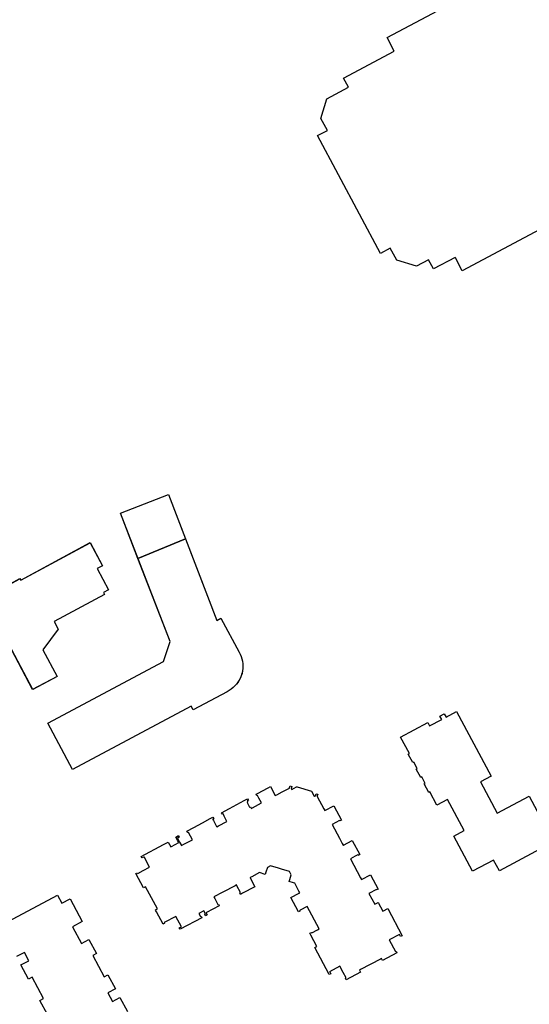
# Model space of a CAD drawing. Header units: inches. Extents: x 480978 to 483416, y 5454526 to 5457823.
# Tile 25 of 54: x 481819 to 481948, y 5456215 to 5456464. Entities that reach past the tile are written whole.
import ezdxf

# ---------------------------------------------------------------- set-up
doc = ezdxf.new("R2010")
doc.units = ezdxf.units.IN
doc.header["$MEASUREMENT"] = 0
for name, color, linetype in [('ubcv_building_records', 10, 'Continuous'), ('ubcv_buildings', 10, 'Continuous'), ('ubcv_subbuildings', 10, 'Continuous')]:
    doc.layers.add(name, color=color, linetype=linetype)

# ---------------------------------------------------------------- blocks, each defined once
blk = doc.blocks.new('ubcv_campus_buildings_ACAD_1_FMEBLOCK105')
at = {"layer": 'ubcv_buildings'}
for points in [[(-39.33, -39.43), (-51.86, -6.93), (-39.73, -2.15), (-27.45, -34.06), (-26.43, -33.51), (-21.85, -42.11), (-21.56, -42.66), (-21.33, -43.23), (-21.14, -43.82), (-21, -44.42), (-20.92, -45.03), (-20.89, -45.65), (-20.91, -46.26), (-20.99, -46.88), (-21.12, -47.48), (-21.3, -48.07), (-21.52, -48.64), (-21.8, -49.19), (-22.13, -49.72), (-22.5, -50.21), (-22.91, -50.68), (-23.35, -51.1), (-23.84, -51.49), (-24.35, -51.83), (-24.89, -52.12), (-33.49, -56.71), (-33.96, -55.83), (-63.98, -71.85), (-70.25, -60.11), (-40.98, -44.49)], [(-56.45, -20.22), (-57.75, -20.91), (-54.87, -26.3), (-56.17, -26.99), (-55.89, -27.52), (-68.66, -34.34), (-67.6, -36.31), (-71.53, -41.54), (-67.93, -48.28), (-74.09, -51.54), (-84.77, -31.45), (-83.44, -30.74), (-82.62, -28.04), (-83.33, -26.71), (-77.3, -23.5), (-77.1, -23.88), (-59.57, -14.38)]]:
    blk.add_lwpolyline(points, close=True, dxfattribs=at)

msp = doc.modelspace()

# ---------------------------------------------------------------- linework, layer by layer
at = {"layer": 'ubcv_building_records'}
for points in [[(481967.83, 5456420.2), (481931.24, 5456400.67), (481929.47, 5456403.98), (481929.42, 5456404.09), (481923.95, 5456401.17), (481922.7, 5456403.51), (481919.63, 5456401.86), (481914.64, 5456403.38), (481913.02, 5456406.41), (481910.57, 5456405.11), (481894.63, 5456434.97), (481897.08, 5456436.28), (481895.47, 5456439.31), (481896.98, 5456444.29), (481902.43, 5456447.21), (481901.2, 5456449.52), (481914.01, 5456456.36), (481912.18, 5456459.8), (481936.44, 5456472.75)], [(481816.29, 5456235.87), (481828.83, 5456242.56), (481829.92, 5456240.52), (481831.96, 5456241.61), (481835.04, 5456235.85), (481832.62, 5456234.56), (481834.87, 5456230.35), (481836.75, 5456231.35), (481838.66, 5456227.77), (481837.72, 5456227.26), (481840.59, 5456221.89), (481841.53, 5456222.39), (481843.44, 5456218.8), (481841.56, 5456217.8), (481842.71, 5456215.65), (481844.59, 5456216.65), (481846.5, 5456213.07)], [(481826.23, 5456212.33), (481824.32, 5456215.91), (481825.26, 5456216.41), (481822.39, 5456221.79), (481821.45, 5456221.29), (481819.53, 5456224.87), (481821.57, 5456225.96), (481820.45, 5456228.07), (481818.41, 5456226.98)]]:
    msp.add_lwpolyline(points, dxfattribs=at)
for points in [[(481849.16, 5456327.86), (481844.75, 5456339.29), (481856.87, 5456344.07), (481861.22, 5456332.79)], [(481840.15, 5456326), (481838.86, 5456325.31), (481841.73, 5456319.92), (481840.43, 5456319.23), (481840.72, 5456318.7), (481827.95, 5456311.88), (481829, 5456309.91), (481825.08, 5456304.68), (481828.68, 5456297.94), (481822.52, 5456294.68), (481811.84, 5456314.77), (481813.16, 5456315.48), (481813.98, 5456318.19), (481813.28, 5456319.51), (481819.3, 5456322.73), (481819.51, 5456322.34), (481837.03, 5456331.85)], [(481857.28, 5456306.8), (481849.16, 5456327.86), (481861.22, 5456332.79), (481869.15, 5456312.17), (481870.17, 5456312.71), (481874.76, 5456304.11), (481875.04, 5456303.56), (481875.28, 5456302.99), (481875.47, 5456302.41), (481875.6, 5456301.8), (481875.68, 5456301.19), (481875.72, 5456300.58), (481875.69, 5456299.96), (481875.62, 5456299.35), (481875.49, 5456298.74), (481875.31, 5456298.15), (481875.08, 5456297.58), (481874.8, 5456297.03), (481874.48, 5456296.5), (481874.11, 5456296.01), (481873.7, 5456295.55), (481873.25, 5456295.12), (481872.77, 5456294.74), (481872.25, 5456294.39), (481871.71, 5456294.1), (481863.12, 5456289.51), (481862.65, 5456290.39), (481832.63, 5456274.37), (481826.36, 5456286.12), (481855.63, 5456301.74)], [(481918.99, 5456276.26), (481918.72, 5456276.12), (481917.57, 5456278.27), (481917.84, 5456278.41), (481915.6, 5456282.6), (481922.51, 5456286.26), (481922.97, 5456285.42), (481926.04, 5456287.05), (481925.58, 5456287.9), (481926.66, 5456288.48), (481927.11, 5456287.63), (481929.8, 5456289.06), (481938.56, 5456272.66), (481935.86, 5456271.23), (481940.09, 5456263.32), (481948.17, 5456267.6), (481954.34, 5456256.03), (481940.61, 5456248.75), (481939.17, 5456251.45), (481933.79, 5456248.6), (481929.07, 5456257.48), (481931.74, 5456258.9), (481927.52, 5456266.81), (481924.8, 5456265.37), (481923.01, 5456268.73), (481922.74, 5456268.59), (481921.59, 5456270.74), (481921.86, 5456270.88), (481921, 5456272.49), (481920.73, 5456272.35), (481919.58, 5456274.5), (481919.85, 5456274.65)], [(481889.42, 5456270.03), (481893.07, 5456268.92), (481893.77, 5456267.6), (481893.8, 5456267.6), (481894.06, 5456267.74), (481894.07, 5456267.75), (481894.22, 5456268.23), (481894.64, 5456268.1), (481894.51, 5456267.68), (481894.48, 5456267.56), (481896.18, 5456264.38), (481896.41, 5456263.96), (481896.46, 5456263.98), (481898.69, 5456265.17), (481900.63, 5456261.56), (481900.23, 5456261.35), (481900.13, 5456261.49), (481898.26, 5456260.49), (481900.12, 5456257), (481900.84, 5456255.65), (481901.07, 5456255.22), (481901.13, 5456255.25), (481903.36, 5456256.44), (481905.29, 5456252.82), (481904.9, 5456252.61), (481904.81, 5456252.76), (481904.14, 5456252.4), (481902.92, 5456251.75), (481905.5, 5456246.91), (481905.74, 5456246.48), (481908.02, 5456247.7), (481909.95, 5456244.08), (481909.56, 5456243.87), (481909.48, 5456244.02), (481907.59, 5456243.01), (481909.06, 5456240.25), (481909.95, 5456240.72), (481910, 5456240.62), (481910.09, 5456240.45), (481910.13, 5456240.37), (481910.56, 5456239.56), (481911.14, 5456238.49), (481911.27, 5456238.56), (481912.35, 5456239.14), (481916, 5456232.29), (481915.61, 5456232.08), (481915.33, 5456232.6), (481912.75, 5456231.21), (481914.32, 5456228.27), (481914.48, 5456228.35), (481914.68, 5456227.96), (481911.07, 5456226.03), (481910.8, 5456226.52), (481910.53, 5456226.38), (481905.5, 5456223.69), (481905.24, 5456223.55), (481905.5, 5456223.06), (481901.88, 5456221.12), (481901.67, 5456221.52), (481901.83, 5456221.6), (481901.11, 5456222.93), (481900.25, 5456224.55), (481897.66, 5456223.17), (481897.7, 5456223.11), (481897.94, 5456222.65), (481897.55, 5456222.44), (481893.89, 5456229.29), (481894.43, 5456229.57), (481892.93, 5456232.39), (481892.64, 5456232.92), (481893.04, 5456233.13), (481893.12, 5456232.98), (481894.6, 5456233.77), (481895.01, 5456233.99), (481891.97, 5456239.69), (481890.21, 5456238.75), (481890.08, 5456238.68), (481890.16, 5456238.52), (481889.77, 5456238.31), (481887.84, 5456241.93), (481889.98, 5456243.07), (481890.12, 5456243.15), (481889.89, 5456243.59), (481888.84, 5456245.56), (481888.54, 5456245.65), (481887.39, 5456246), (481887.56, 5456246.53), (481887.92, 5456247.72), (481887.47, 5456248.55), (481885.49, 5456249.15), (481884.71, 5456249.39), (481882.73, 5456249.99), (481881.9, 5456249.55), (481881.54, 5456248.36), (481881.38, 5456247.83), (481879.93, 5456248.27), (481877.96, 5456247.21), (481877.53, 5456246.99), (481877.56, 5456246.92), (481878.75, 5456244.69), (481875.65, 5456243.04), (481875.38, 5456242.9), (481875.13, 5456242.76), (481874.92, 5456243.16), (481875.07, 5456243.24), (481875, 5456243.37), (481874.29, 5456244.72), (481874.06, 5456245.13), (481873.72, 5456244.95), (481870.6, 5456243.28), (481868.36, 5456242.09), (481868.58, 5456241.67), (481869.3, 5456240.33), (481869.37, 5456240.19), (481869.53, 5456240.28), (481869.74, 5456239.89), (481866.51, 5456238.16), (481866.39, 5456238.1), (481866.39, 5456238.09), (481866.67, 5456237.56), (481866.28, 5456237.35), (481866.07, 5456237.74), (481866.22, 5456237.82), (481865.79, 5456238.62), (481864.54, 5456237.95), (481864.96, 5456237.15), (481865.12, 5456237.24), (481865.33, 5456236.84), (481859.83, 5456233.91), (481859.62, 5456234.3), (481860.14, 5456234.57), (481858.75, 5456237.16), (481855.81, 5456235.59), (481855.89, 5456235.43), (481855.5, 5456235.22), (481853.85, 5456238.32), (481853.7, 5456238.59), (481853.57, 5456238.84), (481854.06, 5456239.11), (481851.09, 5456244.67), (481850.6, 5456244.41), (481848.66, 5456248.03), (481849.06, 5456248.24), (481849.14, 5456248.08), (481850.47, 5456248.79), (481852.09, 5456249.66), (481850.71, 5456252.23), (481850.65, 5456252.21), (481850.19, 5456251.97), (481849.98, 5456252.36), (481855.62, 5456255.37), (481856.83, 5456256.01), (481857.47, 5456254.82), (481857.47, 5456254.8), (481857.61, 5456254.88), (481858.55, 5456255.38), (481859.49, 5456255.88), (481859.24, 5456256.34), (481858.74, 5456257.28), (481859.4, 5456257.63), (481859.61, 5456257.24), (481859.16, 5456257), (481859.7, 5456255.99), (481860.17, 5456255.11), (481860.79, 5456255.44), (481862.59, 5456256.4), (481862.94, 5456256.59), (481861.94, 5456258.46), (481861.93, 5456258.48), (481861.9, 5456258.46), (481861.77, 5456258.4), (481861.56, 5456258.79), (481863.31, 5456259.72), (481865.45, 5456260.86), (481867.47, 5456261.94), (481868.14, 5456262.3), (481868.35, 5456261.91), (481868.09, 5456261.77), (481868.08, 5456261.76), (481868.23, 5456261.49), (481868.88, 5456260.27), (481869.06, 5456259.93), (481869.09, 5456259.87), (481869.53, 5456260.1), (481871.68, 5456261.25), (481870.97, 5456262.58), (481870.68, 5456263.12), (481870.67, 5456263.14), (481870.64, 5456263.13), (481870.51, 5456263.06), (481870.3, 5456263.45), (481872.31, 5456264.52), (481876.07, 5456266.53), (481876.88, 5456266.96), (481877.09, 5456266.57), (481876.83, 5456266.43), (481876.82, 5456266.43), (481876.96, 5456266.16), (481876.76, 5456266.05), (481877.41, 5456264.83), (481877.62, 5456264.94), (481877.8, 5456264.59), (481877.83, 5456264.53), (481878.15, 5456264.7), (481880.42, 5456265.91), (481879.77, 5456267.14), (481879.42, 5456267.79), (481879.41, 5456267.81), (481879.38, 5456267.79), (481879.25, 5456267.72), (481879.04, 5456268.12), (481879.43, 5456268.33), (481882.12, 5456269.76), (481882.66, 5456270.06), (481883.85, 5456267.82), (481883.88, 5456267.76), (481884.31, 5456267.99), (481885.65, 5456268.71), (481887.47, 5456269.67), (481887.53, 5456269.8), (481887.66, 5456270.23), (481888.08, 5456270.1), (481887.93, 5456269.61), (481887.94, 5456269.6), (481888.07, 5456269.34), (481888.09, 5456269.32), (481888.1, 5456269.32), (481889.31, 5456269.97)]]:
    msp.add_lwpolyline(points, close=True, dxfattribs=at)
at = {"layer": 'ubcv_buildings'}
for points in [[(481967.83, 5456420.2), (481931.24, 5456400.67), (481929.47, 5456403.98), (481929.42, 5456404.09), (481923.95, 5456401.17), (481922.7, 5456403.51), (481919.63, 5456401.86), (481914.64, 5456403.38), (481913.02, 5456406.41), (481910.57, 5456405.11), (481894.63, 5456434.97), (481897.08, 5456436.28), (481895.47, 5456439.31), (481896.98, 5456444.29), (481902.43, 5456447.21), (481901.2, 5456449.52), (481914.01, 5456456.36), (481912.18, 5456459.8), (481936.44, 5456472.75)], [(481816.29, 5456235.87), (481828.83, 5456242.56), (481829.92, 5456240.52), (481831.96, 5456241.61), (481835.04, 5456235.85), (481832.62, 5456234.56), (481834.87, 5456230.35), (481836.75, 5456231.35), (481838.66, 5456227.77), (481837.72, 5456227.26), (481840.59, 5456221.89), (481841.53, 5456222.39), (481843.44, 5456218.8), (481841.56, 5456217.8), (481842.71, 5456215.65), (481844.59, 5456216.65), (481846.5, 5456213.07)], [(481826.23, 5456212.33), (481824.32, 5456215.91), (481825.26, 5456216.41), (481822.39, 5456221.79), (481821.45, 5456221.29), (481819.53, 5456224.87), (481821.57, 5456225.96), (481820.45, 5456228.07), (481818.41, 5456226.98)]]:
    msp.add_lwpolyline(points, dxfattribs=at)
for points in [[(481918.99, 5456276.26), (481918.72, 5456276.12), (481917.57, 5456278.27), (481917.84, 5456278.41), (481915.6, 5456282.6), (481922.51, 5456286.26), (481922.97, 5456285.42), (481926.04, 5456287.05), (481925.58, 5456287.9), (481926.66, 5456288.48), (481927.11, 5456287.63), (481929.8, 5456289.06), (481938.56, 5456272.66), (481935.86, 5456271.23), (481940.09, 5456263.32), (481948.17, 5456267.6), (481954.34, 5456256.03), (481940.61, 5456248.75), (481939.17, 5456251.45), (481933.79, 5456248.6), (481929.07, 5456257.48), (481931.74, 5456258.9), (481927.52, 5456266.81), (481924.8, 5456265.37), (481923.01, 5456268.73), (481922.74, 5456268.59), (481921.59, 5456270.74), (481921.86, 5456270.88), (481921, 5456272.49), (481920.73, 5456272.35), (481919.58, 5456274.5), (481919.85, 5456274.65)], [(481889.42, 5456270.03), (481893.07, 5456268.92), (481893.77, 5456267.6), (481893.8, 5456267.6), (481894.06, 5456267.74), (481894.07, 5456267.75), (481894.22, 5456268.23), (481894.64, 5456268.1), (481894.51, 5456267.68), (481894.48, 5456267.56), (481896.18, 5456264.38), (481896.41, 5456263.96), (481896.46, 5456263.98), (481898.69, 5456265.17), (481900.63, 5456261.56), (481900.23, 5456261.35), (481900.13, 5456261.49), (481898.26, 5456260.49), (481900.12, 5456257), (481900.84, 5456255.65), (481901.07, 5456255.22), (481901.13, 5456255.25), (481903.36, 5456256.44), (481905.29, 5456252.82), (481904.9, 5456252.61), (481904.81, 5456252.76), (481904.14, 5456252.4), (481902.92, 5456251.75), (481905.5, 5456246.91), (481905.74, 5456246.48), (481908.02, 5456247.7), (481909.95, 5456244.08), (481909.56, 5456243.87), (481909.48, 5456244.02), (481907.59, 5456243.01), (481909.06, 5456240.25), (481909.95, 5456240.72), (481910, 5456240.62), (481910.09, 5456240.45), (481910.13, 5456240.37), (481910.56, 5456239.56), (481911.14, 5456238.49), (481911.27, 5456238.56), (481912.35, 5456239.14), (481916, 5456232.29), (481915.61, 5456232.08), (481915.33, 5456232.6), (481912.75, 5456231.21), (481914.32, 5456228.27), (481914.48, 5456228.35), (481914.68, 5456227.96), (481911.07, 5456226.03), (481910.8, 5456226.52), (481910.53, 5456226.38), (481905.5, 5456223.69), (481905.24, 5456223.55), (481905.5, 5456223.06), (481901.88, 5456221.12), (481901.67, 5456221.52), (481901.83, 5456221.6), (481901.11, 5456222.93), (481900.25, 5456224.55), (481897.66, 5456223.17), (481897.7, 5456223.11), (481897.94, 5456222.65), (481897.55, 5456222.44), (481893.89, 5456229.29), (481894.43, 5456229.57), (481892.93, 5456232.39), (481892.64, 5456232.92), (481893.04, 5456233.13), (481893.12, 5456232.98), (481894.6, 5456233.77), (481895.01, 5456233.99), (481891.97, 5456239.69), (481890.21, 5456238.75), (481890.08, 5456238.68), (481890.16, 5456238.52), (481889.77, 5456238.31), (481887.84, 5456241.93), (481889.98, 5456243.07), (481890.12, 5456243.15), (481889.89, 5456243.59), (481888.84, 5456245.56), (481888.54, 5456245.65), (481887.39, 5456246), (481887.56, 5456246.53), (481887.92, 5456247.72), (481887.47, 5456248.55), (481885.49, 5456249.15), (481884.71, 5456249.39), (481882.73, 5456249.99), (481881.9, 5456249.55), (481881.54, 5456248.36), (481881.38, 5456247.83), (481879.93, 5456248.27), (481877.96, 5456247.21), (481877.53, 5456246.99), (481877.56, 5456246.92), (481878.75, 5456244.69), (481875.65, 5456243.04), (481875.38, 5456242.9), (481875.13, 5456242.76), (481874.92, 5456243.16), (481875.07, 5456243.24), (481875, 5456243.37), (481874.29, 5456244.72), (481874.06, 5456245.13), (481873.72, 5456244.95), (481870.6, 5456243.28), (481868.36, 5456242.09), (481868.58, 5456241.67), (481869.3, 5456240.33), (481869.37, 5456240.19), (481869.53, 5456240.28), (481869.74, 5456239.89), (481866.51, 5456238.16), (481866.39, 5456238.1), (481866.39, 5456238.09), (481866.67, 5456237.56), (481866.28, 5456237.35), (481866.07, 5456237.74), (481866.22, 5456237.82), (481865.79, 5456238.62), (481864.54, 5456237.95), (481864.96, 5456237.15), (481865.12, 5456237.24), (481865.33, 5456236.84), (481859.83, 5456233.91), (481859.62, 5456234.3), (481860.14, 5456234.57), (481858.75, 5456237.16), (481855.81, 5456235.59), (481855.89, 5456235.43), (481855.5, 5456235.22), (481853.85, 5456238.32), (481853.7, 5456238.59), (481853.57, 5456238.84), (481854.06, 5456239.11), (481851.09, 5456244.67), (481850.6, 5456244.41), (481848.66, 5456248.03), (481849.06, 5456248.24), (481849.14, 5456248.08), (481850.47, 5456248.79), (481852.09, 5456249.66), (481850.71, 5456252.23), (481850.65, 5456252.21), (481850.19, 5456251.97), (481849.98, 5456252.36), (481855.62, 5456255.37), (481856.83, 5456256.01), (481857.47, 5456254.82), (481857.47, 5456254.8), (481857.61, 5456254.88), (481858.55, 5456255.38), (481859.49, 5456255.88), (481859.24, 5456256.34), (481858.74, 5456257.28), (481859.4, 5456257.63), (481859.61, 5456257.24), (481859.16, 5456257), (481859.7, 5456255.99), (481860.17, 5456255.11), (481860.79, 5456255.44), (481862.59, 5456256.4), (481862.94, 5456256.59), (481861.94, 5456258.46), (481861.93, 5456258.48), (481861.9, 5456258.46), (481861.77, 5456258.4), (481861.56, 5456258.79), (481863.31, 5456259.72), (481865.45, 5456260.86), (481867.47, 5456261.94), (481868.14, 5456262.3), (481868.35, 5456261.91), (481868.09, 5456261.77), (481868.08, 5456261.76), (481868.23, 5456261.49), (481868.88, 5456260.27), (481869.06, 5456259.93), (481869.09, 5456259.87), (481869.53, 5456260.1), (481871.68, 5456261.25), (481870.97, 5456262.58), (481870.68, 5456263.12), (481870.67, 5456263.14), (481870.64, 5456263.13), (481870.51, 5456263.06), (481870.3, 5456263.45), (481872.31, 5456264.52), (481876.07, 5456266.53), (481876.88, 5456266.96), (481877.09, 5456266.57), (481876.83, 5456266.43), (481876.82, 5456266.43), (481876.96, 5456266.16), (481876.76, 5456266.05), (481877.41, 5456264.83), (481877.62, 5456264.94), (481877.8, 5456264.59), (481877.83, 5456264.53), (481878.15, 5456264.7), (481880.42, 5456265.91), (481879.77, 5456267.14), (481879.42, 5456267.79), (481879.41, 5456267.81), (481879.38, 5456267.79), (481879.25, 5456267.72), (481879.04, 5456268.12), (481879.43, 5456268.33), (481882.12, 5456269.76), (481882.66, 5456270.06), (481883.85, 5456267.82), (481883.88, 5456267.76), (481884.31, 5456267.99), (481885.65, 5456268.71), (481887.47, 5456269.67), (481887.53, 5456269.8), (481887.66, 5456270.23), (481888.08, 5456270.1), (481887.93, 5456269.61), (481887.94, 5456269.6), (481888.07, 5456269.34), (481888.09, 5456269.32), (481888.1, 5456269.32), (481889.31, 5456269.97)]]:
    msp.add_lwpolyline(points, close=True, dxfattribs=at)
at = {"layer": 'ubcv_subbuildings'}
for points in [[(481857.28, 5456306.8), (481844.75, 5456339.29), (481856.87, 5456344.07), (481869.15, 5456312.17), (481870.17, 5456312.71), (481874.76, 5456304.11), (481875.04, 5456303.56), (481875.28, 5456302.99), (481875.47, 5456302.41), (481875.6, 5456301.8), (481875.68, 5456301.19), (481875.72, 5456300.58), (481875.69, 5456299.96), (481875.62, 5456299.35), (481875.49, 5456298.74), (481875.31, 5456298.15), (481875.08, 5456297.58), (481874.8, 5456297.03), (481874.48, 5456296.5), (481874.11, 5456296.01), (481873.7, 5456295.55), (481873.25, 5456295.12), (481872.77, 5456294.74), (481872.25, 5456294.39), (481871.71, 5456294.1), (481863.12, 5456289.51), (481862.65, 5456290.39), (481832.63, 5456274.37), (481826.36, 5456286.12), (481855.63, 5456301.74)], [(481840.15, 5456326), (481838.86, 5456325.31), (481841.73, 5456319.92), (481840.43, 5456319.23), (481840.72, 5456318.7), (481827.95, 5456311.88), (481829, 5456309.91), (481825.08, 5456304.68), (481828.68, 5456297.94), (481822.52, 5456294.68), (481811.84, 5456314.77), (481813.16, 5456315.48), (481813.98, 5456318.19), (481813.28, 5456319.51), (481819.3, 5456322.73), (481819.51, 5456322.34), (481837.03, 5456331.85)]]:
    msp.add_lwpolyline(points, close=True, dxfattribs=at)

# ---------------------------------------------------------------- block references
at = {"layer": 'ubcv_buildings'}
msp.add_blockref('ubcv_campus_buildings_ACAD_1_FMEBLOCK105', (481896.6, 5456346.22), dxfattribs=at)

doc.saveas('drawing.dxf')
